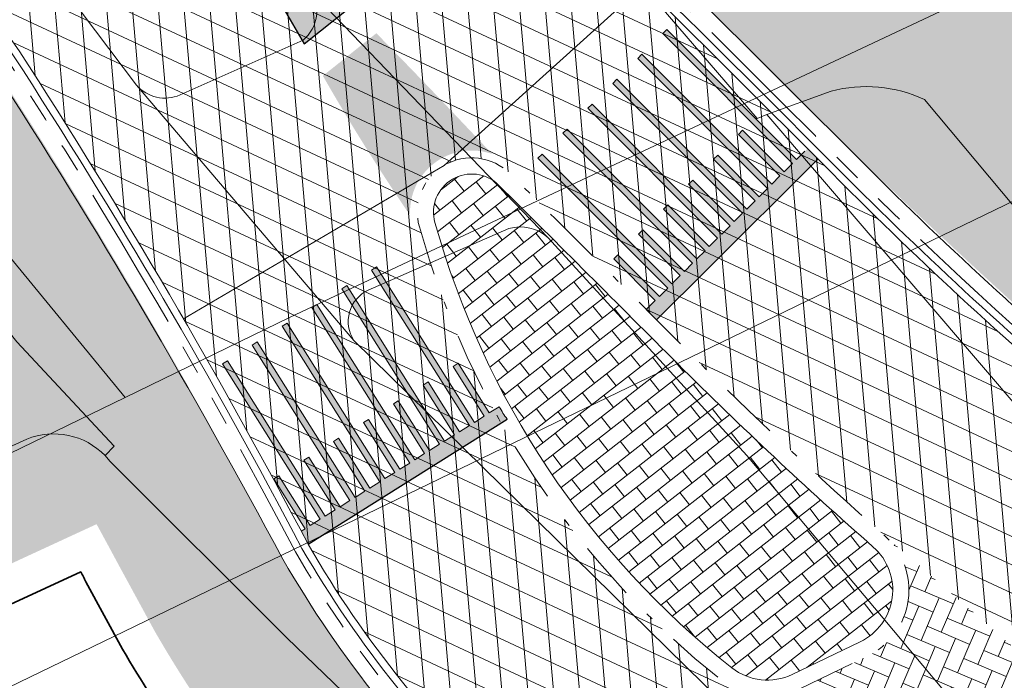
# Model space of a CAD drawing. Header units: metres. Extents: x 163628 to 167676, y 402708 to 405373.
# Tile 54 of 256: x 164473 to 164487, y 403434 to 403443. Entities that reach past the tile are written whole.
import ezdxf

# ---------------------------------------------------------------- set-up
doc = ezdxf.new("R2010")
doc.units = ezdxf.units.M
for name, pattern in [('X-CA190022.004-UO-DWM_Snelfietsroute$0$VH-GELEIDEBAND_50X200', [8, 4, -2, 0, -2]), ('X-CA190022.004-UO-DWM_Snelfietsroute$0$VH-RWSBAND_110X220', [24, 10, -2, 2, -2, 2, -2, 2, -2]), ('X-CA190022.004-UO-DWM_Snelfietsroute$0$VH-TROTTOIRBAND_180-200', [20, 10, -2, 2, -2, 2, -2])]:
    doc.linetypes.add(name, pattern=pattern)
doc.layers.get('0').update_dxf_attribs({"lineweight": 25})
for name, color, linetype, lineweight, transparency in [('X-CA190022.004-UO-ARC_Arcering$0$N-GV-GR-GRAS-A-200 GRASMENGSEL M1', 62, 'Continuous', 18, 0.5), ('X-CA190022.004-UO-ARC_Arcering$0$N-WE-GR-GROENSTROOK-A', 62, 'Continuous', 0, 0.5), ('X-CA190022.004-UO-ARC_Arcering$0$N-WE-VH-VERHARDING-FIETSSTRAAT_ROOD ELEMENTENVERHARDING_BSS-A', 14, 'Continuous', 0, 0.5), ('X-CA190022.004-UO-ARC_Arcering$0$N-WE-VH-VERHARDING_ASFALT_ZWART-OPBOUW 2', 7, 'Continuous', 0, 0.5), ('X-CA190022.004-UO-ARC_Arcering$0$N-WE-VH-VERHARDING_BETONSTRAATSTEEN-A-200', 252, 'Continuous', 18, 0.5), ('X-CA190022.004-UO-ARC_Arcering$0$N-WE-VH-VERHARDING_BETONSTRAATSTEENPRINT PRINTBETON-A-200 MIDDENGELEIDERS GRIJS', 252, 'Continuous', 18, 0.5)]:
    doc.layers.add(name, color=color, linetype=linetype, lineweight=lineweight, transparency=transparency)
for name, color, linetype, lineweight in [('X-CA190022.004-UO-BGT_Ondergrond$0$GE_314_WGDRijbaanLokaleweg_Vlak_GEM', 253, 'Continuous', 9), ('X-CA190022.004-UO-BGT_Ondergrond$0$GE_316_WGDFietspad_Vlak_GEM', 253, 'Continuous', 9), ('X-CA190022.004-UO-BGT_Ondergrond$0$GE_353_OWGVerkeerseiland_openverharding_GEM', 253, 'Continuous', 9), ('X-CA190022.004-UO-BGT_Ondergrond$0$GE_367_OWGBerm_groenvoorziening_grasenk_GEM', 253, 'Continuous', 9), ('X-CA190022.004-UO-DWM_Snelfietsroute$0$N-WE-VH-DREMPEL-G', 30, 'Continuous', 18), ('X-CA190022.004-UO-DWM_Snelfietsroute$0$N-WE-VH-KANTOPSLUITING_ACHTERKANTBAND-G', 7, 'Continuous', 18), ('X-CA190022.004-UO-DWM_Snelfietsroute$0$N-WE-VH-KANTOPSLUITING_TROTTOIRBAND_180 200-G', 7, 'X-CA190022.004-UO-DWM_Snelfietsroute$0$VH-TROTTOIRBAND_180-200', 18), ('X-CA190022.004-UO-DWM_Snelfietsroute$0$N-WE-VH-KANTOPSLUITING_TROTTOIRBAND_RWS_110 220-G', 7, 'X-CA190022.004-UO-DWM_Snelfietsroute$0$VH-RWSBAND_110X220', 18), ('X-CA190022.004-UO-DWM_Snelfietsroute$0$N-WE-VH-KANTVERHARDING_STREKLAAG-G', 251, 'Continuous', 18), ('X-CA190022.004-UO-DWM_Snelfietsroute$0$N-WE-VW-MARKERING_LANGS_STREEP_DOORGETROKKEN DREMPEL_010-G', 7, 'Continuous', 18), ('X-CA190022.004-UO-DWM_Snelfietsroute$0$N-WE-VW-MARKERING_PUNTSTUK-G', 7, 'Continuous', 18), ('X-CA190022.004-UO-GZM_Werkgrens_v0.1$0$N-WE-KG-GRENS_SYSTEEMGRENS-G', 7, 'X-CA190022.004-UO-GZM_Werkgrens_v0.1$0$KG-OG', 35), ('X-CA190022.004-UO-KAD_Percelen$0$B-WE-KG-GRENS_PERCEEL-GV', 150, 'Continuous', 9)]:
    doc.layers.add(name, color=color, linetype=linetype, lineweight=lineweight)
doc.linetypes.add('X-CA190022.004-UO-GZM_Werkgrens_v0.1$0$KG-OG', pattern='A,5.5,-1.5,[2,NLCS.SHX,S=0.5,R=0,X=0,Y=0],-1.5', length=8.5)
pattern_1 = [(94.99999999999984, (-2.849091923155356, 3.121928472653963), (-0.3486681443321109, -0.03050450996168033), []), (155, (-2.849091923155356, 3.121928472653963), (-0.1479163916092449, -0.3172077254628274), [])]
pattern_2 = [(157, (0, 0), (-0.27535955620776, -0.1112524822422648), [0.63, -0.21]), (67.00000000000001, (-0.164107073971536, -0.3866120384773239), (-0.27535955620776, -0.1112524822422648), [0.63, -0.21])]

msp = doc.modelspace()

# ---------------------------------------------------------------- hatches: boundary and pattern name
at = {"layer": 'X-CA190022.004-UO-ARC_Arcering$0$N-GV-GR-GRAS-A-200 GRASMENGSEL M1'}
h = msp.add_hatch(dxfattribs=at)
h.set_pattern_fill('AGR-GRAS_02-SO', color=256, scale=0.1, pattern_type=2)
h.set_pattern_definition([(0, (0, 0), (1, 1), [0.25, -0.75]), (0, (0.5499999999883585, 0.5999999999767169), (1, 1), [0.25, -0.75]), (90, (0.1000000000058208, 0.3499999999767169), (-1, 1), [0.25, -0.75]), (90, (0.5, 0.7000000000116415), (-1, 1), [0.25, -0.75]), (45, (0.2000000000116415, 0.7000000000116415), (0, 1.000000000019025), [0.25, -1.164213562]), (135, (0.5499999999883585, 0), (-1.000000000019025, 0), [0.25, -1.164213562]), (26.56505119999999, (0.25, 0.2999999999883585), (1.000000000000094, 4.000644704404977e-10), [0.25, -1.986067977]), (26.56505119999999, (0.7000000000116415, 0.7999999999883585), (1.000000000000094, 4.000644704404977e-10), [0.25, -1.986067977]), (63.43494882, (0.7000000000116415, 0), (5.099862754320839e-11, 1.000000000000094), [0.2499999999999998, -1.986067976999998]), (63.43494882, (0.25, 0.4500000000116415), (5.099862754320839e-11, 1.000000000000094), [0.2499999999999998, -1.986067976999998]), (63.43494882, (0.6000000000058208, 0.2000000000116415), (5.099862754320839e-11, 1.000000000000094), [0.2499999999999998, -1.986067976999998]), (116.5650512, (0, 0.5499999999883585), (-4.000648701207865e-10, 1.000000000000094), [0.2499999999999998, -1.986067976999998]), (153.43494882, (0.2000000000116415, 0.1500000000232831), (-1.000000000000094, 5.099898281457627e-11), [0.25, -1.986067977])])
edge = h.paths.add_edge_path()
edge.add_line((164449.7029061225, 403424.9755254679), (164474.2656488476, 403436.3265954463))
edge.add_arc((164405.8897984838, 403398.9722507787), 77.91408074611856, 28.64817846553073, 34.93481505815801)
edge.add_line((164469.7640787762, 403443.5892911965), (164469.754189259, 403443.5851003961))
edge.add_line((164469.754189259, 403443.5851003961), (164465.4240603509, 403441.7051986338))
edge.add_line((164465.4240603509, 403441.7051986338), (164465.3444135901, 403441.888655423))
edge.add_line((164465.3444135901, 403441.888655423), (164464.5617553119, 403441.5275642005))
edge.add_line((164464.5617553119, 403441.5275642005), (164465.583363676, 403439.3738042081))
edge.add_line((164465.583363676, 403439.3738042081), (164433.1890600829, 403424.2116647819))
edge.add_arc((164443.179680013, 403387.0319958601), 38.4985748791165, 80.59615713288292, 105.0407654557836, ccw=False)
edge.add_arc((164454.6168963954, 403456.089874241), 31.49999999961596, 260.5961571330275, 261.0252203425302)
at = {"layer": 'X-CA190022.004-UO-ARC_Arcering$0$N-WE-GR-GROENSTROOK-A'}
h = msp.add_hatch(color=256, dxfattribs=at)
h.dxf.hatch_style = 1
edge = h.paths.add_edge_path()
edge.add_line((164490.8757542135, 403441.8434073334), (164483.4867346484, 403446.9153909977))
edge.add_line((164483.4867346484, 403446.9153909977), (164481.7454709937, 403446.3902186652))
edge.add_arc((164482.0342275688, 403445.4328161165), 0.9999999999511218, 106.7835286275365, 220.9733050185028)
edge.add_line((164481.2792124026, 403444.7771087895), (164482.3400968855, 403443.6019244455))
edge.add_line((164482.3400968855, 403443.6019244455), (164482.8466268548, 403443.0855630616))
edge.add_line((164482.8466268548, 403443.0855630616), (164483.5277949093, 403442.3987686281))
edge.add_arc((164555.2934568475, 403514.6404909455), 101.8291543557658, 225.1894080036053, 229.5492279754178)
edge.add_line((164489.2272640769, 403437.1522024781), (164491.9629768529, 403438.4697289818))
edge.add_arc((164489.2345716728, 403439.4524828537), 2.899999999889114, 340.191308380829, 415.5334493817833)
h = msp.add_hatch(color=256, dxfattribs=at)
h.dxf.hatch_style = 1
edge = h.paths.add_edge_path()
edge.add_arc((164470.5485793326, 403441.0306549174), 2.780000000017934, 33.16127255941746, 107.7368260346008)
edge.add_arc((164405.8897984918, 403398.9722507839), 77.91408073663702, 28.191431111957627, 35.01488425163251, ccw=False)
edge.add_line((164474.5612524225, 403435.7803394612), (164475.0569037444, 403434.8696750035))
edge.add_arc((164490.2134185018, 403443.6178211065), 17.49999999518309, 209.9929915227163, 223.6796640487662)
edge.add_line((164477.5572029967, 403431.5318702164), (164479.4644964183, 403432.4504277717))
edge.add_arc((164490.2134185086, 403443.6178211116), 15.50000000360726, 210.0729876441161, 226.0938756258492, ccw=False)
edge.add_line((164476.7999081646, 403435.8507276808), (164476.8001880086, 403435.8508800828))
edge.add_line((164476.8001880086, 403435.8508800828), (164476.3209561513, 403436.7308568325))
edge.add_arc((164405.8897984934, 403398.9722508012), 79.91408072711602, 28.19605124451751, 33.0467997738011)
at = {"layer": 'X-CA190022.004-UO-ARC_Arcering$0$N-WE-VH-VERHARDING-FIETSSTRAAT_ROOD ELEMENTENVERHARDING_BSS-A'}
h = msp.add_hatch(dxfattribs=at)
h.set_pattern_fill('AVH-BSS_KEIFORMAAT_KEPER', color=256, scale=2, angle=100, pattern_type=2)
h.set_pattern_definition([(99.99999999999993, (-2.849091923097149, 3.12192847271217), (-0.243275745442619, 0.1703435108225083), [0.6299999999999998, -0.2099999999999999]), (9.999999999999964, (-3.262711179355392, 3.048996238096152), (-0.243275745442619, 0.1703435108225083), [0.6299999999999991, -0.2099999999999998])])
edge = h.paths.add_edge_path()
edge.add_arc((164494.7065936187, 403467.2322867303), 20.00000000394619, 219.9055815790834, 235.53344937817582, ccw=False)
edge.add_line((164479.3645404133, 403454.4017994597), (164478.7333764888, 403455.1565136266))
edge.add_line((164478.7333764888, 403455.1565136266), (164476.2800171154, 403453.1435232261))
edge.add_line((164476.2800171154, 403453.1435232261), (164476.6575496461, 403452.68340033))
edge.add_arc((164492.1190863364, 403465.3696481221), 19.99999999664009, 219.3690043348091, 235.5334493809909)
edge.add_line((164480.8005860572, 403448.8805137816), (164490.9323467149, 403441.9258530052))
edge.add_arc((164489.2345716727, 403439.4524828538), 2.999999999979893, -29.72207323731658, 55.53344937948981, ccw=False)
edge.add_arc((164489.2345716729, 403439.4524828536), 2.999999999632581, 298.6997213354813, 330.27792676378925, ccw=False)
edge.add_line((164490.6752293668, 403436.8210373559), (164498.6197163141, 403440.6446920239))
edge.add_arc((164497.3424407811, 403443.3592025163), 3.000000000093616, 205.7267649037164, 295.1986841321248, ccw=False)
edge.add_arc((164489.2345716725, 403439.4524828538), 6.000000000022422, 25.72676490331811, 55.53344937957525)
edge.add_line((164492.630121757, 403444.3992231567), (164483.3880933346, 403450.7431523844))
at = {"layer": 'X-CA190022.004-UO-ARC_Arcering$0$N-WE-VH-VERHARDING_ASFALT_ZWART-OPBOUW 2'}
h = msp.add_hatch(dxfattribs=at)
h.set_pattern_fill('AVH-ASFALT-SO', color=256, scale=0.35, angle=35, pattern_type=2)
h.set_pattern_definition(pattern_1)
edge = h.paths.add_edge_path()
edge.add_line((164484.9854150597, 403436.1802356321), (164486.5396749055, 403434.8306688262))
edge.add_line((164486.5396749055, 403434.8306688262), (164489.6484187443, 403436.3268484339))
edge.add_arc((164489.8730176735, 403436.9898381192), 0.7000000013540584, 229.1074769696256, 251.2853234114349, ccw=False)
edge.add_line((164489.4147681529, 403436.4606808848), (164488.2876817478, 403437.4367363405))
edge.add_arc((164523.5755157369, 403480.0459035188), 55.32424744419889, 225.1007687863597, 230.3693057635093, ccw=False)
edge.add_arc((164116.7135145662, 403074.4268332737), 519.18763102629, 44.89227135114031, 45.27884465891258)
edge.add_line((164482.0435792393, 403443.3302624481), (164482.0449518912, 403443.3315997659))
edge.add_arc((164483.6207362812, 403444.8668210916), 2.200000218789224, 222.0560806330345, 224.2529873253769, ccw=False)
edge.add_line((164481.9872591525, 403443.3931340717), (164476.9927272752, 403448.9292170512))
edge.add_arc((164478.5865703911, 403450.445681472), 2.200000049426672, 220.4631444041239, 223.5748810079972, ccw=False)
edge.add_line((164476.9127585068, 403449.0179721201), (164457.6321469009, 403471.8403724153))
edge.add_line((164457.6321469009, 403471.8403724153), (164455.2735938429, 403469.8286001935))
edge.add_line((164455.2735938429, 403469.8286001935), (164479.8943903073, 403441.098305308))
edge.add_arc((163944.3046528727, 402902.0852181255), 759.8628001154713, 44.922763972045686, 45.18252588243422, ccw=False)
edge.add_arc((164523.5755157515, 403480.0459035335), 58.42424746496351, 225.0959863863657, 228.6608269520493)
h.paths.add_polyline_path([(164483.6498870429, 403433.4398685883), (164483.6436411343, 403433.4453069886), (164483.6407308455, 403433.4354618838)])
h = msp.add_hatch(dxfattribs=at)
h.set_pattern_fill('AVH-ASFALT-SO', color=256, scale=0.35, angle=35, pattern_type=2)
h.set_pattern_definition(pattern_1)
edge = h.paths.add_edge_path()
edge.add_line((164483.6436411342, 403433.4453069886), (164482.7786391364, 403434.1984763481))
edge.add_arc((164490.2134185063, 403443.6178211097), 12.00000000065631, 195.686670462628, 231.7156284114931, ccw=False)
edge.add_arc((164479.3728008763, 403440.573382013), 0.7400000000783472, 45.18252591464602, 195.6866704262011, ccw=False)
edge.add_line((164479.8943903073, 403441.098305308), (164455.2735938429, 403469.8286001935))
edge.add_line((164455.2735938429, 403469.8286001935), (164452.9161661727, 403467.8154968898))
edge.add_line((164452.9161661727, 403467.8154968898), (164463.3547310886, 403455.3593098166))
edge.add_arc((164460.9200958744, 403453.282641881), 3.199999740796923, 38.10882295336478, 40.463144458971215, ccw=False)
edge.add_line((164463.4379836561, 403455.2575442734), (164470.6613756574, 403446.4249391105))
edge.add_arc((164468.3033427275, 403444.26163176), 3.200034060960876, 35.982837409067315, 42.53390308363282, ccw=False)
edge.add_arc((164405.9263062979, 403398.9974721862), 80.26973496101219, 29.990397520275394, 35.96731815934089, ccw=False)
edge.add_line((164475.4486613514, 403439.120688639), (164475.4498521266, 403439.1214373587))
edge.add_arc((164401.5888237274, 403396.3046857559), 85.37403430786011, 27.74191021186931, 30.10058700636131, ccw=False)
edge.add_arc((164490.2134174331, 403443.6178221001), 15.10000000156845, 210.0982563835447, 227.3330215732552)
edge.add_arc((164479.5051885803, 403431.9999980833), 0.7000000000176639, -19.884059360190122, 47.33301603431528, ccw=False)
edge.add_line((164480.1634565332, 403431.76191553), (164483.6407308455, 403433.4354618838))
edge.add_line((164483.6407308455, 403433.4354618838), (164483.6436411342, 403433.4453069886))
h = msp.add_hatch(dxfattribs=at)
h.set_pattern_fill('AVH-ASFALT-SO', color=256, scale=0.35, angle=35, pattern_type=2)
h.set_pattern_definition(pattern_1)
h.paths.add_polyline_path([(164486.5396749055, 403434.8306688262), (164489.8289544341, 403431.974581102), (164493.0826311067, 403433.5405141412), (164489.7935083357, 403436.3966773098)])
h.paths.add_polyline_path([(164486.9332981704, 403430.5809565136), (164483.6498870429, 403433.4398685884), (164480.4067638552, 403431.8790147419), (164483.6958866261, 403429.0228515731)])
at = {"layer": 'X-CA190022.004-UO-ARC_Arcering$0$N-WE-VH-VERHARDING_BETONSTRAATSTEEN-A-200'}
h = msp.add_hatch(dxfattribs=at)
h.set_pattern_fill('AVH-BSS_KEIFORMAAT_KEPER', color=256, scale=2, angle=157, pattern_type=2)
h.set_pattern_definition(pattern_2)
edge = h.paths.add_edge_path()
edge.add_arc((164484.3248999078, 403435.4294229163), 0.999999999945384, -64.2993679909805, 48.660826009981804, ccw=False)
edge.add_line((164484.7585689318, 403434.5283506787), (164483.8319695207, 403434.0823959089))
edge.add_line((164483.8319695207, 403434.0823959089), (164483.6436411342, 403433.4453069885))
edge.add_line((164483.6436411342, 403433.4453069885), (164483.6498870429, 403433.4398685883))
edge.add_line((164483.6498870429, 403433.4398685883), (164486.5396749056, 403434.8306688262))
edge.add_line((164486.5396749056, 403434.8306688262), (164484.9854150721, 403436.1802356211))
h = msp.add_hatch(dxfattribs=at)
h.set_pattern_fill('AVH-BSS_KEIFORMAAT_KEPER', color=256, scale=2, angle=157, pattern_type=2)
h.set_pattern_definition(pattern_2)
h.paths.add_polyline_path([(164486.5396749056, 403434.8306688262), (164483.6498870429, 403433.4398685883), (164486.9332981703, 403430.5809565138), (164489.8289544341, 403431.974581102)])
at = {"layer": 'X-CA190022.004-UO-ARC_Arcering$0$N-WE-VH-VERHARDING_BETONSTRAATSTEENPRINT PRINTBETON-A-200 MIDDENGELEIDERS GRIJS', "ltscale": 2}
h = msp.add_hatch(dxfattribs=at)
h.set_pattern_fill('AVH-BSS_KEIFORMAAT_HALFST', color=256, scale=2, angle=128, pattern_type=2)
h.set_pattern_definition([(128, (-2.849091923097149, 3.12192847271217), (-0.2947711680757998, 0.03619334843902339), [0.21, -0.21]), (218, (-2.849091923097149, 3.12192847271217), (0.1292889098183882, -0.1654822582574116), [])])
edge = h.paths.add_edge_path()
edge.add_arc((164490.2134163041, 403443.6178189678), 11.77999695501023, 201.6859123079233, 231.7156303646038)
edge.add_arc((164483.3982479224, 403434.9838195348), 0.7803394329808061, 231.7311977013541, 295.6929215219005)
edge.add_line((164483.7365623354, 403434.2806318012), (164484.6631617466, 403434.726586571))
edge.add_arc((164484.3248999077, 403435.4294229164), 0.7800000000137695, 295.7006320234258, 408.6608269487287)
edge.add_arc((164528.9627912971, 403485.7984918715), 66.5221928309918, 225.3068214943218, 228.4496665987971, ccw=False)
edge.add_arc((163944.3017489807, 402902.0823088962), 759.646910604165, 44.92273961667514, 45.18252517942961)
edge.add_arc((164479.3727796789, 403440.5734180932), 0.5199893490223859, 45.17806694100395, 195.6911294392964)
edge.add_arc((164490.2134185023, 403443.6178211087), 11.77999999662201, 195.6866704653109, 201.6859181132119)
at = {"layer": 'X-CA190022.004-UO-DWM_Snelfietsroute$0$N-WE-VW-MARKERING_LANGS_STREEP_DOORGETROKKEN DREMPEL_010-G'}
h = msp.add_hatch(color=256, dxfattribs=at)
h.dxf.hatch_style = 1
h.paths.add_polyline_path([(164482.4381294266, 403439.9366644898), (164480.6708443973, 403441.7049135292), (164480.6142373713, 403441.6483834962), (164482.3808008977, 403439.8794139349), (164482.2675868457, 403439.7663538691), (164481.7022865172, 403440.332424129), (164481.6456794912, 403440.2758940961), (164482.2109798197, 403439.7098238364), (164482.0977657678, 403439.5967637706), (164480.3312022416, 403441.3657333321), (164480.2745952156, 403441.3092032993), (164482.0411587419, 403439.540233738), (164481.92794469, 403439.4271736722), (164481.3626443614, 403439.9932439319), (164481.3060373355, 403439.9367138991), (164481.8713376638, 403439.3706436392), (164481.7484860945, 403439.24785083), (164481.890685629, 403439.1073148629), (164482.57911039, 403439.7948032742), (164484.0770795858, 403441.2950015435), (164483.9404055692, 403441.4360039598), (164483.7963539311, 403441.2930416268), (164482.0297904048, 403443.0620111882), (164481.9731833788, 403443.0054811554), (164483.7397469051, 403441.236511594), (164483.6265328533, 403441.1234515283), (164483.0612325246, 403441.6895217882), (164483.0046254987, 403441.6329917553), (164483.5699258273, 403441.0669214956), (164483.4567117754, 403440.9538614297), (164481.690148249, 403442.7228309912), (164481.633541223, 403442.6663009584), (164483.4001047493, 403440.8973313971), (164483.2868906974, 403440.7842713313), (164482.7215903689, 403441.3503415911), (164482.664983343, 403441.2938115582), (164483.2302836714, 403440.7277412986), (164483.1170696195, 403440.6146812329), (164481.3505060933, 403442.3836507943), (164481.2938990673, 403442.3271207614), (164483.0604625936, 403440.5581512), (164482.9472485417, 403440.4450911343), (164482.3819482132, 403441.0111613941), (164482.3253411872, 403440.9546313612), (164482.8906415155, 403440.3885611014), (164482.7774274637, 403440.2755010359), (164481.0108639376, 403442.0444705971), (164480.9542569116, 403441.9879405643), (164482.7208204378, 403440.2189710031), (164482.6076063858, 403440.1059109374), (164482.0423060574, 403440.671981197), (164481.9856990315, 403440.6154511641), (164482.5509993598, 403440.0493809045)])
h = msp.add_hatch(color=256, dxfattribs=at)
h.dxf.hatch_style = 1
edge = h.paths.add_edge_path()
edge.add_arc((164401.5888380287, 403396.3046932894), 85.37401814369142, 27.74776819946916, 27.88237813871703)
edge.add_line((164477.0517441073, 403436.2305342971), (164477.1060253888, 403436.2646645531))
edge.add_line((164477.1060253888, 403436.2646645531), (164476.6801934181, 403436.9419142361))
edge.add_line((164476.6801934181, 403436.9419142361), (164476.7479183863, 403436.9844974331))
edge.add_line((164476.7479183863, 403436.9844974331), (164477.1737503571, 403436.3072477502))
edge.add_line((164477.1737503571, 403436.3072477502), (164477.3092002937, 403436.3924141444))
edge.add_line((164477.3092002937, 403436.3924141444), (164475.9784753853, 403438.5088194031))
edge.add_line((164475.9784753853, 403438.5088194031), (164476.0462003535, 403438.5514026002))
edge.add_line((164476.0462003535, 403438.5514026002), (164477.376925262, 403436.4349973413))
edge.add_line((164477.376925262, 403436.4349973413), (164477.5123751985, 403436.5201637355))
edge.add_line((164477.5123751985, 403436.5201637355), (164477.0865432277, 403437.1974134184))
edge.add_line((164477.0865432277, 403437.1974134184), (164477.1542681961, 403437.2399966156))
edge.add_line((164477.1542681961, 403437.2399966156), (164477.5801001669, 403436.5627469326))
edge.add_line((164477.5801001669, 403436.5627469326), (164477.7155501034, 403436.6479133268))
edge.add_line((164477.7155501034, 403436.6479133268), (164476.3848251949, 403438.7643185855))
edge.add_line((164476.3848251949, 403438.7643185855), (164476.4525501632, 403438.8069017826))
edge.add_line((164476.4525501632, 403438.8069017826), (164477.7841382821, 403436.691039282))
edge.add_line((164477.7841382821, 403436.691039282), (164477.919176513, 403436.7759468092))
edge.add_line((164477.919176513, 403436.7759468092), (164477.4933445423, 403437.4531964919))
edge.add_line((164477.4933445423, 403437.4531964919), (164477.5610695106, 403437.4957796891))
edge.add_line((164477.5610695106, 403437.4957796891), (164477.9869014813, 403436.8185300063))
edge.add_line((164477.9869014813, 403436.8185300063), (164478.1223514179, 403436.9036964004))
edge.add_line((164478.1223514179, 403436.9036964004), (164476.7916265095, 403439.020101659))
edge.add_line((164476.7916265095, 403439.020101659), (164476.8593514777, 403439.062684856))
edge.add_line((164476.8593514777, 403439.062684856), (164478.1900763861, 403436.9462795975))
edge.add_line((164478.1900763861, 403436.9462795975), (164478.3255263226, 403437.0314459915))
edge.add_line((164478.3255263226, 403437.0314459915), (164477.8996943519, 403437.7086956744))
edge.add_line((164477.8996943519, 403437.7086956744), (164477.9674193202, 403437.7512788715))
edge.add_line((164477.9674193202, 403437.7512788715), (164478.393251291, 403437.0740291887))
edge.add_line((164478.393251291, 403437.0740291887), (164478.5287012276, 403437.1591955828))
edge.add_line((164478.5287012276, 403437.1591955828), (164477.1979763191, 403439.2756008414))
edge.add_line((164477.1979763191, 403439.2756008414), (164477.2657012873, 403439.3181840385))
edge.add_line((164477.2657012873, 403439.3181840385), (164478.5964261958, 403437.2017787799))
edge.add_line((164478.5964261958, 403437.2017787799), (164478.7318761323, 403437.2869451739))
edge.add_line((164478.7318761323, 403437.2869451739), (164478.3060441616, 403437.9641948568))
edge.add_line((164478.3060441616, 403437.9641948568), (164478.3737691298, 403438.0067780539))
edge.add_line((164478.3737691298, 403438.0067780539), (164478.7996011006, 403437.329528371))
edge.add_line((164478.7996011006, 403437.329528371), (164478.9350510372, 403437.4146947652))
edge.add_line((164478.9350510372, 403437.4146947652), (164477.6043261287, 403439.5311000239))
edge.add_line((164477.6043261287, 403439.5311000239), (164477.672051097, 403439.573683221))
edge.add_line((164477.672051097, 403439.573683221), (164479.0027760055, 403437.4572779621))
edge.add_line((164479.0027760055, 403437.4572779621), (164479.1382259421, 403437.5424443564))
edge.add_line((164479.1382259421, 403437.5424443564), (164478.7123939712, 403438.2196940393))
edge.add_line((164478.7123939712, 403438.2196940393), (164478.7801189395, 403438.2622772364))
edge.add_line((164478.7801189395, 403438.2622772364), (164479.2059509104, 403437.5850275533))
edge.add_line((164479.2059509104, 403437.5850275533), (164479.3414008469, 403437.6701939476))
edge.add_line((164479.3414008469, 403437.6701939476), (164478.0106759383, 403439.7865992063))
edge.add_line((164478.0106759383, 403439.7865992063), (164478.0784009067, 403439.8291824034))
edge.add_line((164478.0784009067, 403439.8291824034), (164479.4091258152, 403437.7127771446))
edge.add_line((164479.4091258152, 403437.7127771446), (164479.5445757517, 403437.7979435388))
edge.add_line((164479.5445757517, 403437.7979435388), (164479.1187437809, 403438.4751932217))
edge.add_line((164479.1187437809, 403438.4751932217), (164479.1864687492, 403438.5177764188))
edge.add_line((164479.1864687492, 403438.5177764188), (164479.61230072, 403437.8405267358))
edge.add_line((164479.61230072, 403437.8405267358), (164479.7477506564, 403437.9256931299))
edge.add_arc((164481.221669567, 403438.7343192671), 1.681164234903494, 208.7501952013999, 215.5704236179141)
edge.add_line((164479.854208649, 403437.7563807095), (164477.8901845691, 403436.5214679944))
edge.add_line((164477.8901845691, 403436.5214679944), (164477.1453369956, 403436.0531327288))
at = {"layer": 'X-CA190022.004-UO-DWM_Snelfietsroute$0$N-WE-VW-MARKERING_PUNTSTUK-G'}
h = msp.add_hatch(color=256, dxfattribs=at)
h.dxf.hatch_style = 1
edge = h.paths.add_edge_path()
edge.add_line((164475.4886351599, 403445.4244483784), (164475.7374972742, 403445.6224862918))
edge.add_arc((164553.8811609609, 403513.183257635), 103.2999999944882, 220.7561117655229, 220.8457533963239, ccw=False)
edge.add_line((164475.6318913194, 403445.7448279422), (164475.4046427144, 403445.5489757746))
edge.add_arc((164435.4038231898, 403418.478245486), 48.30000001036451, 33.9101680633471, 34.088349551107, ccw=False)
edge = h.paths.add_edge_path()
edge.add_line((164476.0401380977, 403444.5853309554), (164476.3958635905, 403444.8684079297))
edge.add_arc((164553.8811609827, 403513.1832576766), 103.3000000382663, 221.123339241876, 221.400986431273, ccw=False)
edge.add_line((164476.0657306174, 403445.244691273), (164475.7664369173, 403445.0065212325))
edge.add_arc((164435.4038231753, 403418.478245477), 48.30000002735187, 32.71900146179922, 33.314866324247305, ccw=False)
edge = h.paths.add_edge_path()
edge.add_line((164476.575188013, 403443.7331206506), (164477.0618338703, 403444.1203806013))
edge.add_arc((164553.8811610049, 403513.1832576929), 103.3000000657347, 221.6787015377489, 221.9564911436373, ccw=False)
edge.add_line((164476.7278975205, 403444.4936373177), (164476.3097263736, 403444.1608677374))
edge.add_arc((164435.4038231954, 403418.4782454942), 48.30000000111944, 31.525316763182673, 32.122507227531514, ccw=False)
edge = h.paths.add_edge_path()
edge.add_line((164477.0936692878, 403442.8677254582), (164477.7354203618, 403443.3784140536))
edge.add_arc((164553.8811609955, 403513.1832576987), 103.3000000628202, 222.2343618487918, 222.5123202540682, ccw=False)
edge.add_line((164477.3976742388, 403443.7486390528), (164476.8365078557, 403443.3020776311))
edge.add_arc((164435.4038232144, 403418.4782454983), 48.29999998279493, 30.328576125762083, 30.927362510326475, ccw=False)
edge = h.paths.add_edge_path()
edge.add_arc((164479.3727079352, 403440.5735062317), 0.8399134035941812, 70.72993016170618, 182.8781413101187)
edge.add_arc((164502.0270964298, 403456.5413304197), 28.42978140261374, 209.7591787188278, 214.273352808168, ccw=False)
edge.add_line((164477.3466542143, 403442.430049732), (164478.0750741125, 403443.009707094))
edge.add_arc((164406.0194493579, 403372.3822955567), 100.8971967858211, 43.133963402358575, 44.42650605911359, ccw=False)

# ---------------------------------------------------------------- linework, layer by layer
msp.add_lwpolyline([(164477.0936692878, 403442.8677254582), (164477.7354203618, 403443.3784140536, -0.001212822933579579), (164477.3976742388, 403443.7486390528), (164476.8365078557, 403443.3020776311, -0.002612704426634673)], format="xyb", close=True)
at = {"flags": 128}
msp.add_lwpolyline([(164477.1453369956, 403436.0531327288), (164479.854208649, 403437.7563807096)], dxfattribs=at)
at = {"layer": 'X-CA190022.004-UO-BGT_Ondergrond$0$GE_314_WGDRijbaanLokaleweg_Vlak_GEM', "flags": 128}
for points in [[(164442.94, 403489.126), (164443.864, 403488.0790000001), (164449.294, 403481.924), (164481.056, 403444.687), (164480.874, 403444.622), (164483.26, 403441.849), (164483.391, 403441.904), (164502.63, 403419.439), (164497.447, 403415.017), (164495.313, 403417.0410000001), (164491.602, 403420.56), (164476.856, 403434.777), (164474.447, 403437.185), (164474.381, 403437.261), (164474.505, 403437.387), (164473.18, 403438.808), (164472.011, 403440.2800000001), (164471.089, 403441.6600000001), (164464.875, 403450.622), (164464.747, 403450.533), (164455.924, 403463.299), (164454.191, 403465.806)], [(164477.171, 403443.603), (164480.414, 403440.2260000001), (164483.117, 403437.26), (164486.853, 403432.803)], [(164485.297, 403431.434), (164477.77, 403438.827), (164474.809, 403442.303), (164473.876, 403443.546)]]:
    msp.add_lwpolyline(points, dxfattribs=at)
at = {"layer": 'X-CA190022.004-UO-BGT_Ondergrond$0$GE_316_WGDFietspad_Vlak_GEM', "flags": 128}
for points in [[(164484.265, 403442.222), (164483.391, 403441.904), (164483.26, 403441.849), (164480.874, 403444.622), (164481.056, 403444.687)], [(164477.171, 403443.603), (164480.414, 403440.2260000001)], [(164475.402, 403442.17), (164477.076, 403442.917)], [(164477.77, 403438.827), (164474.809, 403442.303)], [(164527.371, 403391.93), (164526.649, 403392.821), (164520.122, 403400.2900000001), (164513.339, 403408.529), (164508.83, 403414.373), (164504.683, 403419.7150000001), (164502.24, 403422.591), (164500.249, 403424.7260000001), (164491.5, 403434.983), (164485.536, 403442.109)], [(164470.644, 403441.325), (164471.089, 403441.6600000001), (164472.011, 403440.2800000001), (164473.18, 403438.808), (164474.505, 403437.387), (164474.381, 403437.261)], [(164479.879, 403440.352), (164477.964, 403439.513)], [(164473.316, 403437.484), (164461.749, 403432.244), (164458.26, 403430.62), (164446.97, 403425.58)]]:
    msp.add_lwpolyline(points, dxfattribs=at)
at = {"layer": 'X-CA190022.004-UO-BGT_Ondergrond$0$GE_316_WGDFietspad_Vlak_GEM'}
for centre, radius, start, end in [((164476.7617816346, 403443.3100921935), 0.5032441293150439, 308.6371030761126, 35.59409674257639), ((164475.1954956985, 403442.6377590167), 0.5113145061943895, 220.8971152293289, 293.8202995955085), ((164484.7432403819, 403440.3966772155), 1.8869332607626, 65.15712625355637, 104.6816702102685), ((164480.0331573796, 403439.8077436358), 0.5656672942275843, 47.68062574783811, 105.8144586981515), ((164478.1617259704, 403439.0866518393), 0.4699662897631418, 114.8802880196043, 213.5380296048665), ((164473.6823461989, 403436.5789852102), 0.9763510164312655, 44.30953816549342, 112.0378963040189)]:
    msp.add_arc(centre, radius, start, end, dxfattribs=at)
at = {"layer": 'X-CA190022.004-UO-BGT_Ondergrond$0$GE_353_OWGVerkeerseiland_openverharding_GEM', "flags": 128}
for points in [[(164474.809, 403442.303), (164473.876, 403443.546)], [(164477.076, 403442.917), (164475.402, 403442.17)], [(164477.964, 403439.513), (164479.879, 403440.352)], [(164480.414, 403440.2260000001), (164483.117, 403437.26), (164486.853, 403432.803)], [(164485.297, 403431.434), (164477.77, 403438.827)]]:
    msp.add_lwpolyline(points, dxfattribs=at)
at = {"layer": 'X-CA190022.004-UO-BGT_Ondergrond$0$GE_353_OWGVerkeerseiland_openverharding_GEM', "extrusion": (0, 0, -1)}
for centre, radius, start, end in [((-164476.7617816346, 403443.3100921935), 0.5032441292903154, 144.4059032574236, 231.3628969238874), ((-164475.1954956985, 403442.6377590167), 0.5113145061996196, 246.1797004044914, 319.102884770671), ((-164480.0331573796, 403439.8077436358), 0.5656672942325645, 74.18554130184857, 132.3193742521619), ((-164478.1617259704, 403439.0866518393), 0.4699662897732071, 326.4619703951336, 65.11971198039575)]:
    msp.add_arc(centre, radius, start, end, dxfattribs=at)
at = {"layer": 'X-CA190022.004-UO-BGT_Ondergrond$0$GE_367_OWGBerm_groenvoorziening_grasenk_GEM', "flags": 128}
for points in [[(164505.153, 403416.493), (164504.901, 403416.787), (164502.63, 403419.439), (164483.391, 403441.904), (164484.265, 403442.222)], [(164485.536, 403442.109), (164491.5, 403434.983), (164500.249, 403424.7260000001), (164502.24, 403422.591), (164504.683, 403419.7150000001), (164508.83, 403414.373)], [(164136.762, 403226.328), (164137.681, 403227.058), (164154.717, 403240.595), (164179.581, 403260.6550000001), (164183.17, 403263.55), (164218.15, 403291.31), (164235.99, 403304.7900000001), (164243.405, 403310.219), (164247.56, 403313.26), (164252.819, 403316.997), (164260.03, 403322.12), (164268.56, 403327.98), (164276.38, 403333.21), (164299.08, 403347.8500000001), (164321.95, 403361.65), (164333.1, 403368.0400000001), (164350.72, 403377.56), (164372.83, 403389.33), (164399.07, 403402.26), (164446.97, 403425.58), (164458.26, 403430.62), (164461.749, 403432.244), (164473.316, 403437.484)], [(164474.381, 403437.261), (164474.447, 403437.185), (164476.856, 403434.777), (164491.602, 403420.56), (164495.313, 403417.0410000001), (164489.83, 403414.415), (164486.1, 403417.987), (164482.995, 403419.01), (164482.804, 403420.603)]]:
    msp.add_lwpolyline(points, dxfattribs=at)
at = {"layer": 'X-CA190022.004-UO-BGT_Ondergrond$0$GE_367_OWGBerm_groenvoorziening_grasenk_GEM', "extrusion": (0, 0, -1)}
for centre, radius, start, end in [((-164484.7432403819, 403440.3966772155), 1.886933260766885, 75.31832978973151, 114.8428737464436), ((-164473.6823461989, 403436.5789852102), 0.9763510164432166, 67.96210369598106, 135.6904618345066)]:
    msp.add_arc(centre, radius, start, end, dxfattribs=at)
at = {"layer": 'X-CA190022.004-UO-DWM_Snelfietsroute$0$N-WE-VH-DREMPEL-G', "flags": 128}
for points in [[(164478.9979523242, 403441.2114174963), (164481.7310091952, 403443.677162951)], [(164475.4498521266, 403439.1214373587), (164478.9972239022, 403441.2109884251)]]:
    msp.add_lwpolyline(points, dxfattribs=at)
at = {"layer": 'X-CA190022.004-UO-DWM_Snelfietsroute$0$N-WE-VH-KANTOPSLUITING_ACHTERKANTBAND-G', "ltscale": 0.2, "flags": 128}
for points in [[(164464.3625447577, 403441.2000531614), (164469.3471289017, 403443.5407685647, -0.3744240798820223), (164472.8590805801, 403442.5403696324, -0.02056620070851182), (164476.8012315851, 403435.8484426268, -0.02117600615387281)], [(164484.8065601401, 403441.1403631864), (164482.3314581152, 403443.6107308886, -0.004105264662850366)], [(164490.0031167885, 403436.7195156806, -0.2990292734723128), (164489.6766250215, 403436.7630564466), (164488.5478722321, 403437.7405549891, -0.02301696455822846), (164484.8065601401, 403441.1403631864)], [(164483.7365623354, 403434.2806318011), (164484.6631617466, 403434.726586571, 0.5370955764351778), (164484.8401017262, 403436.0150568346, -0.01555722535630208), (164482.1770630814, 403438.5089816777, 0.001133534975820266), (164479.7393231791, 403440.9422470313, 0.7708278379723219), (164478.8721684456, 403440.4327862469, 0.1585139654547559), (164482.9149434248, 403434.3711643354, 0.2866889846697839), (164483.7365033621, 403434.2806034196, 0.2866889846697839)], [(164476.8012315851, 403435.8484426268, 0.07541095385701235), (164479.7085094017, 403432.2205896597, -0.5296536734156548), (164479.6352892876, 403431.729676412)]]:
    msp.add_lwpolyline(points, format="xyb", dxfattribs=at)
at = {"layer": 'X-CA190022.004-UO-DWM_Snelfietsroute$0$N-WE-VH-KANTOPSLUITING_TROTTOIRBAND_180 200-G', "ltscale": 0.2, "flags": 128}
for points in [[(164464.2690320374, 403441.3991897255), (164469.2536161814, 403443.7399051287, -0.3744240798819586), (164473.0434920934, 403442.6603379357, -0.02284165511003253), (164476.9742920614, 403435.9486926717, 0.07541095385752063), (164479.8440566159, 403432.3676507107, -0.529653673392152), (164479.7220230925, 403431.5494619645)], [(164490.0869779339, 403436.5379299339, -0.2972968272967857), (164489.5456965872, 403436.6118686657), (164488.4169437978, 403437.5893672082, -0.02300096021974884), (164484.6656197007, 403440.9984625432, 0.001146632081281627), (164482.1882050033, 403443.4711653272)]]:
    msp.add_lwpolyline(points, format="xyb", dxfattribs=at)
at = {"layer": 'X-CA190022.004-UO-DWM_Snelfietsroute$0$N-WE-VH-KANTOPSLUITING_TROTTOIRBAND_RWS_110 220-G', "linetype": 'X-CA190022.004-UO-DWM_Snelfietsroute$0$VH-GELEIDEBAND_50X200', "ltscale": 0.2, "flags": 128}
msp.add_lwpolyline([(164483.8319695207, 403434.0823959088), (164484.7585689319, 403434.5283506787, 0.5370955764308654), (164484.9854150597, 403436.1802356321, -0.01555580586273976), (164482.3326015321, 403438.6645705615, 0.001133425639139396), (164479.8943903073, 403441.098305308, 0.770827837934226), (164478.6603624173, 403440.3733034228, 0.1585139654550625), (164482.7786391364, 403434.1984763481, 0.2866889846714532), (164483.8319211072, 403434.0823726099)], format="xyb", dxfattribs=at)
at = {"layer": 'X-CA190022.004-UO-DWM_Snelfietsroute$0$N-WE-VH-KANTVERHARDING_STREKLAAG-G', "ltscale": 0.2, "flags": 128}
for points in [[(164464.1840204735, 403441.5802229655), (164469.1686046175, 403443.9209383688, -0.3744355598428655), (164473.2112091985, 403442.7692920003, -0.02282998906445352), (164477.1493956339, 403436.0454168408, 0.07534310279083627), (164479.9796038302, 403432.5147117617, -0.3019990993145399), (164480.163456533, 403431.7619155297, -0.3019990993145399)], [(164464.2265262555, 403441.4897063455), (164469.2111103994, 403443.8304217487, -0.3744299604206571), (164473.127350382, 403442.7148153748, -0.02283582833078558), (164477.0618457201, 403435.9970512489, 0.07537718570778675), (164479.911830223, 403432.4411812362, -0.3544872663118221), (164480.0208749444, 403431.693293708, -0.3544872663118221)], [(164489.6484187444, 403436.3268484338, -0.09707230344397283), (164489.4147681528, 403436.4606808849), (164488.2876817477, 403437.4367363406, -0.02299238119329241), (164484.5242278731, 403440.8570113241, 0.001684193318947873), (164482.0473455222, 403443.3265326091)], [(164489.7910003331, 403436.3954702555, -0.1451527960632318), (164489.48023237, 403436.5362747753), (164488.35231315, 403437.5130514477, -0.02299666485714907), (164484.5949238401, 403440.9277368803, 0.001625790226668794), (164482.1172613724, 403443.398321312)]]:
    msp.add_lwpolyline(points, format="xyb", dxfattribs=at)
at = {"layer": 'X-CA190022.004-UO-DWM_Snelfietsroute$0$N-WE-VW-MARKERING_LANGS_STREEP_DOORGETROKKEN DREMPEL_010-G', "flags": 128}
msp.add_lwpolyline([(164483.909567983, 403441.4061016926), (164483.7963539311, 403441.2930416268), (164482.0297904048, 403443.0620111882), (164481.9731833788, 403443.0054811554), (164483.7397469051, 403441.236511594), (164483.6265328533, 403441.1234515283), (164483.0612325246, 403441.6895217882), (164483.0046254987, 403441.6329917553), (164483.5699258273, 403441.0669214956), (164483.4567117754, 403440.9538614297), (164481.690148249, 403442.7228309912), (164481.633541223, 403442.6663009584), (164483.4001047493, 403440.8973313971), (164483.2868906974, 403440.7842713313), (164482.7215903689, 403441.3503415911), (164482.664983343, 403441.2938115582), (164483.2302836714, 403440.7277412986), (164483.1170696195, 403440.6146812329), (164481.3505060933, 403442.3836507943), (164481.2938990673, 403442.3271207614), (164483.0604625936, 403440.5581512), (164482.9472485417, 403440.4450911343), (164482.3819482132, 403441.0111613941), (164482.3253411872, 403440.9546313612), (164482.8906415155, 403440.3885611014), (164482.7774274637, 403440.2755010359), (164481.0108639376, 403442.0444705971), (164480.9542569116, 403441.9879405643), (164482.7208204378, 403440.2189710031), (164482.6076063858, 403440.1059109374), (164482.0423060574, 403440.671981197), (164481.9856990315, 403440.6154511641), (164482.5509993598, 403440.0493809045), (164482.4381294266, 403439.9366644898), (164480.6708443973, 403441.7049135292), (164480.6142373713, 403441.6483834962), (164482.3808008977, 403439.8794139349), (164482.2675868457, 403439.7663538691), (164481.7022865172, 403440.332424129), (164481.6456794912, 403440.2758940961), (164482.2109798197, 403439.7098238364), (164482.0977657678, 403439.5967637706), (164480.3312022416, 403441.3657333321), (164480.2745952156, 403441.3092032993), (164482.0411587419, 403439.540233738), (164481.92794469, 403439.4271736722), (164481.3626443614, 403439.9932439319), (164481.3060373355, 403439.9367138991), (164481.8713376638, 403439.3706436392), (164481.7484860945, 403439.24785083), (164481.890685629, 403439.1073148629), (164482.57911039, 403439.7948032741), (164482.57911039, 403439.7948032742), (164484.0791873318, 403441.2928399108)], dxfattribs=at)
msp.add_lwpolyline([(164477.1453369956, 403436.0531327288), (164477.8901845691, 403436.5214679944), (164477.8901845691, 403436.5214679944), (164479.854208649, 403437.7563807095, -0.02976764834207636), (164479.7477506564, 403437.9256931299), (164479.61230072, 403437.8405267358), (164479.1864687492, 403438.5177764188), (164479.1187437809, 403438.4751932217), (164479.5445757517, 403437.7979435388), (164479.4091258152, 403437.7127771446), (164478.0784009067, 403439.8291824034), (164478.0106759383, 403439.7865992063), (164479.3414008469, 403437.6701939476), (164479.2059509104, 403437.5850275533), (164478.7801189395, 403438.2622772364), (164478.7123939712, 403438.2196940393), (164479.1382259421, 403437.5424443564), (164479.0027760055, 403437.4572779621), (164477.672051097, 403439.573683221), (164477.6043261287, 403439.5311000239), (164478.9350510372, 403437.4146947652), (164478.7996011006, 403437.329528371), (164478.3737691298, 403438.0067780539), (164478.3060441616, 403437.9641948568), (164478.7318761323, 403437.2869451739), (164478.5964261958, 403437.2017787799), (164477.2657012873, 403439.3181840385), (164477.1979763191, 403439.2756008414), (164478.5287012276, 403437.1591955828), (164478.393251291, 403437.0740291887), (164477.9674193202, 403437.7512788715), (164477.8996943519, 403437.7086956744), (164478.3255263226, 403437.0314459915), (164478.1900763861, 403436.9462795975), (164476.8593514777, 403439.062684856), (164476.7916265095, 403439.020101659), (164478.1223514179, 403436.9036964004), (164477.9869014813, 403436.8185300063), (164477.5610695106, 403437.4957796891), (164477.4933445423, 403437.4531964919), (164477.919176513, 403436.7759468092), (164477.7841382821, 403436.691039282), (164476.4525501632, 403438.8069017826), (164476.3848251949, 403438.7643185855), (164477.7155501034, 403436.6479133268), (164477.5801001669, 403436.5627469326), (164477.1542681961, 403437.2399966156), (164477.0865432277, 403437.1974134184), (164477.5123751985, 403436.5201637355), (164477.376925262, 403436.4349973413), (164476.0462003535, 403438.5514026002), (164475.9784753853, 403438.5088194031), (164477.3092002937, 403436.3924141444), (164477.1737503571, 403436.3072477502), (164476.7479183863, 403436.9844974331), (164476.6801934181, 403436.9419142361), (164477.1060253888, 403436.2646645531), (164477.0517441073, 403436.2305342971)], format="xyb", dxfattribs=at)
at = {"layer": 'X-CA190022.004-UO-GZM_Werkgrens_v0.1$0$N-WE-KG-GRENS_SYSTEEMGRENS-G', "ltscale": 0.2, "flags": 128}
msp.add_lwpolyline([(164476.344677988, 403432.1435875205, -0.04204163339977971), (164474.6207099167, 403434.6251886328), (164474.1213204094, 403435.5427212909, 0.0004885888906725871), (164474.0497184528, 403435.6760000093), (164451.4853868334, 403425.24844678, 0.138309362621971), (164468.0606361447, 403428.1566348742)], format="xyb", close=True, dxfattribs=at)
at = {"layer": 'X-CA190022.004-UO-KAD_Percelen$0$B-WE-KG-GRENS_PERCEEL-GV', "flags": 128}
for points in [[(164244.1173679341, 403697.8636548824), (164382.73, 403547.962), (164467.184, 403447.137), (164474.656, 403438.052), (164476.902, 403439.143), (164487.569, 403444.164), (164388.991, 403559.989), (164335.093, 403619.023), (164327.271, 403627.471), (164268.836, 403691.623), (164256.1209467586, 403703.7882286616)], [(164464.658, 403441.585), (164469.708, 403435.65), (164474.656, 403438.052), (164467.184, 403447.137), (164382.73, 403547.962), (164244.1173679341, 403697.8636548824)]]:
    msp.add_lwpolyline(points, dxfattribs=at)
for points in [[(164595.838, 403501.354), (164555.326, 403482.367), (164489.137, 403451.001), (164492.811, 403446.689), (164487.569, 403444.164), (164476.902, 403439.143), (164474.656, 403438.052), (164469.708, 403435.65), (164459.04, 403430.474), (164460.276, 403427.915), (164478.654, 403436.809), (164549.795, 403471.239), (164610.094, 403500.047), (164740.684, 403562.794), (164887.38, 403633.726), (164885.502, 403637.729), (164830.972, 403611.838), (164787.129, 403591.173), (164774.865, 403585.072), (164771.579, 403589.482), (164763.848, 403582.954), (164722.665, 403561.134), (164654.869, 403529.019)], [(164460.276, 403427.915), (164466.349, 403415.367), (164487.883, 403425.722), (164496.111, 403429.679), (164555.855, 403458.619), (164593.206, 403476.41), (164588.97, 403485.217), (164612.074, 403496.328), (164616.314, 403487.512), (164746.772, 403550.188), (164893.326, 403621.049), (164887.38, 403633.726), (164740.684, 403562.794), (164610.094, 403500.047), (164549.795, 403471.239), (164478.654, 403436.809)]]:
    msp.add_lwpolyline(points, close=True, dxfattribs=at)

doc.saveas('drawing.dxf')
